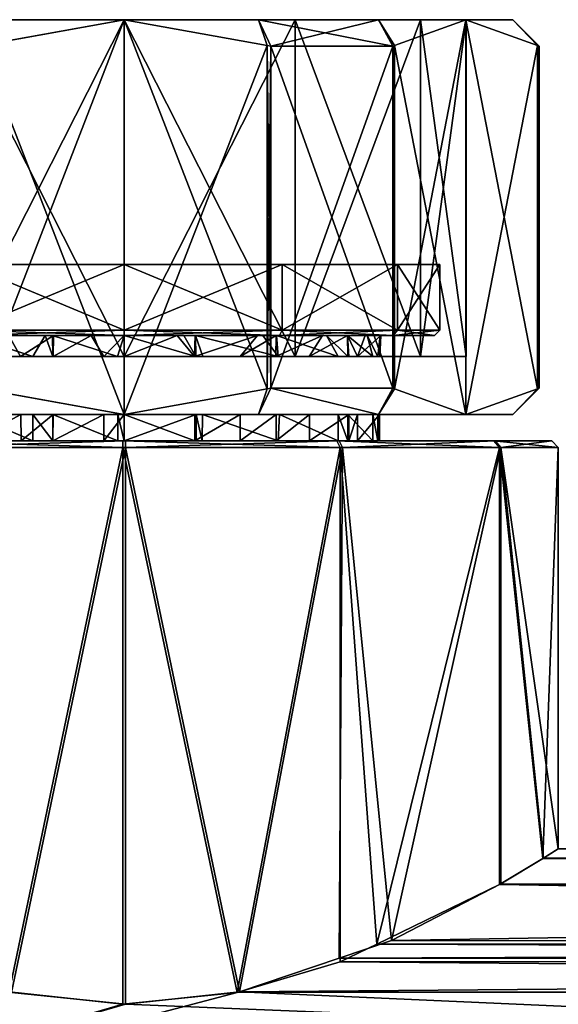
# Model space of a CAD drawing. Extents: x -0.396 to 0.144, y -0.577 to 0.001.
# Tile 40 of 65: x -0.079 to -0.058, y -0.038 to -0.001. Entities that reach past the tile are written whole.
import ezdxf

# ---------------------------------------------------------------- set-up
doc = ezdxf.new("R2010")
doc.units = 0
doc.layers.add('mesh', color=7, linetype='CONTINUOUS')

msp = doc.modelspace()

# ---------------------------------------------------------------- meshes
at = {"layer": 'mesh'}
mesh = msp.add_polyface(dxfattribs=at)
corners = [(-0.080101, -0.0005, -0.608445), (-0.080433, -0.001476, -0.609339), (-0.075, -0.0005, -0.609339), (-0.080568, -0.0015, -0.609339), (-0.084666, -0.0005, -0.605809), (-0.085207, -0.0015, -0.60666), (-0.075, -0.0005, -0.581339), (-0.08016, -0.0005, -0.580254), (-0.0815, -0.0005, -0.58308), (-0.075, -0.0005, -0.579339), (-0.08469, -0.0005, -0.582888), (-0.0815, -0.0005, -0.605597), (-0.075, -0.0005, -0.607339), (-0.0815, -0.013301, -0.605597), (-0.075, -0.013301, -0.607339), (-0.086258, -0.013301, -0.600839), (-0.075, -0.013301, -0.581339), (-0.0815, -0.013301, -0.58308), (-0.075, -0.0155, -0.609339), (-0.080433, -0.014524, -0.579339), (-0.075, -0.0155, -0.579339), (-0.085392, -0.0123, -0.600339), (-0.085219, -0.0125, -0.600239), (-0.081, -0.0123, -0.604731), (-0.081, -0.0123, -0.583946), (-0.0809, -0.0125, -0.58412), (-0.085392, -0.0123, -0.588339), (-0.075, -0.0123, -0.582339), (-0.075, -0.0125, -0.582539), (-0.081, -0.0098, -0.583946), (-0.085392, -0.0098, -0.588339), (-0.075, -0.0098, -0.606339), (-0.081, -0.0098, -0.604731), (-0.075, -0.0123, -0.606339), (-0.075, -0.0098, -0.582339), (-0.068072, -0.0098, -0.594339), (-0.081928, -0.0098, -0.594339), (-0.078464, -0.0098, -0.600339), (-0.071536, -0.0098, -0.588339), (-0.078464, -0.0098, -0.588339), (-0.085392, -0.0098, -0.600339), (-0.071536, -0.0098, -0.600339), (-0.080568, -0.0015, -0.579339), (-0.080568, -0.0145, -0.579339), (-0.085207, -0.0015, -0.582017), (-0.085207, -0.0145, -0.60666), (-0.080568, -0.0145, -0.609339)]
mesh.append_faces([[corners[k] for k in face] for face in [(0, 1, 2, 2), (0, 3, 1, 1), (4, 3, 0, 0), (4, 5, 3, 3), (6, 7, 8, 8), (6, 9, 7, 7), (7, 10, 8, 8), (11, 2, 12, 12), (11, 0, 2, 2), (11, 4, 0, 0), (13, 12, 14, 14), (13, 11, 12, 12), (15, 11, 13, 13), (16, 8, 17, 17), (16, 6, 8, 8), (18, 2, 1, 1), (19, 9, 20, 20), (21, 22, 23, 23), (24, 25, 26, 26), (27, 28, 24, 24), (24, 29, 27, 27), (24, 30, 29, 29), (23, 31, 32, 32), (33, 31, 23, 23), (27, 29, 34, 34), (35, 36, 37, 37), (38, 39, 36, 36), (40, 32, 37, 37), (36, 40, 37, 37), (31, 37, 32, 32), (31, 41, 37, 37), (38, 34, 39, 39), (39, 30, 36, 36), (39, 29, 30, 30), (34, 29, 39, 39), (7, 42, 10, 10), (9, 42, 7, 7), (43, 44, 42, 42), (45, 46, 3, 3), (46, 1, 3, 3), (18, 1, 46, 46), (19, 42, 9, 9), (43, 42, 19, 19)]])
mesh = msp.add_polyface(dxfattribs=at)
corners = [(-0.069899, -0.0005, -0.608445), (-0.069432, -0.0015, -0.609339), (-0.065334, -0.0005, -0.605809), (-0.069567, -0.001476, -0.609339), (-0.075, -0.0005, -0.609339), (-0.075, -0.0005, -0.579339), (-0.069899, -0.0005, -0.580233), (-0.069567, -0.001476, -0.579339), (-0.069432, -0.0015, -0.579339), (-0.064794, -0.0015, -0.582017), (-0.065334, -0.0005, -0.582868), (-0.064794, -0.0145, -0.582017), (-0.069432, -0.0145, -0.579339), (-0.069432, -0.0145, -0.609339), (-0.064794, -0.0015, -0.60666), (-0.0685, -0.0005, -0.58308), (-0.075, -0.0005, -0.581339), (-0.075, -0.0005, -0.607339), (-0.0685, -0.0005, -0.605597), (-0.0685, -0.013301, -0.58308), (-0.075, -0.013301, -0.581339), (-0.063742, -0.013301, -0.587839), (-0.075, -0.013301, -0.607339), (-0.0685, -0.013301, -0.605597), (-0.069567, -0.014524, -0.609339), (-0.075, -0.0155, -0.609339), (-0.069567, -0.014524, -0.579339), (-0.075, -0.0155, -0.579339), (-0.069, -0.0123, -0.583946), (-0.0691, -0.0125, -0.58412), (-0.075, -0.0123, -0.582339), (-0.075, -0.0123, -0.606339), (-0.075, -0.0125, -0.606139), (-0.069, -0.0123, -0.604731), (-0.069, -0.0098, -0.604731), (-0.075, -0.0098, -0.606339), (-0.064608, -0.0098, -0.600339), (-0.075, -0.0098, -0.582339), (-0.069, -0.0098, -0.583946), (-0.068072, -0.0098, -0.594339), (-0.078464, -0.0098, -0.600339), (-0.071536, -0.0098, -0.600339), (-0.071536, -0.0098, -0.588339), (-0.081928, -0.0098, -0.594339), (-0.063, -0.0098, -0.594339), (-0.064608, -0.0098, -0.588339)]
mesh.append_faces([[corners[k] for k in face] for face in [(0, 1, 2, 2), (0, 3, 1, 1), (4, 3, 0, 0), (5, 6, 7, 7), (6, 8, 7, 7), (6, 9, 8, 8), (10, 9, 6, 6), (11, 12, 8, 8), (13, 14, 1, 1), (15, 5, 16, 16), (17, 0, 18, 18), (17, 4, 0, 0), (0, 2, 18, 18), (15, 6, 5, 5), (15, 10, 6, 6), (19, 16, 20, 20), (19, 15, 16, 16), (21, 15, 19, 19), (22, 18, 23, 23), (22, 17, 18, 18), (24, 4, 25, 25), (24, 3, 4, 4), (13, 3, 24, 24), (13, 1, 3, 3), (26, 8, 12, 12), (26, 7, 8, 8), (27, 7, 26, 26), (27, 5, 7, 7), (28, 29, 30, 30), (31, 32, 33, 33), (31, 34, 35, 35), (33, 34, 31, 31), (33, 36, 34, 34), (28, 37, 38, 38), (30, 37, 28, 28), (39, 40, 41, 41), (42, 43, 39, 39), (34, 41, 35, 35), (41, 44, 39, 39), (34, 36, 41, 41), (42, 38, 37, 37), (39, 38, 42, 42), (39, 45, 38, 38)]])
mesh = msp.add_polyface(dxfattribs=at)
corners = [(-0.06201, -0.0005, -0.601839), (-0.065334, -0.0005, -0.605809), (-0.064726, -0.001476, -0.606544), (-0.064794, -0.0015, -0.60666), (-0.069432, -0.0015, -0.609339), (-0.059293, -0.001476, -0.597134), (-0.060233, -0.0005, -0.596974), (-0.060233, -0.0005, -0.591703), (-0.059293, -0.001476, -0.591544), (-0.06201, -0.0005, -0.586839), (-0.059226, -0.0015, -0.59166), (-0.059226, -0.0015, -0.597017), (-0.065334, -0.0005, -0.582868), (-0.064726, -0.001476, -0.582134), (-0.064794, -0.0015, -0.582017), (-0.059226, -0.0145, -0.597017), (-0.059226, -0.0145, -0.59166), (-0.064794, -0.0145, -0.582017), (-0.069432, -0.0015, -0.579339), (-0.069432, -0.0145, -0.609339), (-0.064794, -0.0145, -0.60666), (-0.063742, -0.0005, -0.600839), (-0.062, -0.0005, -0.594339), (-0.0685, -0.0005, -0.605597), (-0.063742, -0.0005, -0.587839), (-0.0685, -0.0005, -0.58308), (-0.063742, -0.013301, -0.587839), (-0.062, -0.013301, -0.594339), (-0.063742, -0.013301, -0.600839), (-0.0685, -0.013301, -0.605597), (-0.064726, -0.014524, -0.582134), (-0.06201, -0.0155, -0.586839), (-0.059293, -0.014524, -0.591544), (-0.064726, -0.014524, -0.606544), (-0.06201, -0.0155, -0.601839), (-0.059293, -0.014524, -0.597134), (-0.063, -0.0123, -0.594339), (-0.064608, -0.0098, -0.588339), (-0.063, -0.0098, -0.594339), (-0.064608, -0.0123, -0.588339), (-0.069, -0.0098, -0.583946), (-0.071536, -0.0098, -0.600339), (-0.064608, -0.0098, -0.600339), (-0.068072, -0.0098, -0.594339)]
mesh.append_faces([[corners[k] for k in face] for face in [(0, 1, 2, 2), (1, 3, 2, 2), (1, 4, 3, 3), (5, 6, 0, 0), (7, 8, 9, 9), (7, 10, 8, 8), (6, 10, 7, 7), (6, 11, 10, 10), (5, 11, 6, 6), (12, 13, 14, 14), (9, 13, 12, 12), (15, 10, 11, 11), (15, 16, 10, 10), (17, 18, 14, 14), (19, 20, 3, 3), (21, 6, 22, 22), (21, 0, 6, 6), (23, 0, 21, 21), (23, 1, 0, 0), (24, 12, 25, 25), (24, 9, 12, 12), (22, 9, 24, 24), (22, 7, 9, 9), (6, 7, 22, 22), (26, 24, 25, 25), (27, 24, 26, 26), (27, 22, 24, 24), (28, 22, 27, 27), (28, 21, 22, 22), (29, 21, 28, 28), (29, 23, 21, 21), (13, 17, 14, 14), (9, 30, 13, 13), (8, 31, 9, 9), (10, 32, 8, 8), (33, 2, 3, 3), (34, 0, 2, 2), (35, 5, 0, 0), (15, 11, 5, 5), (36, 37, 38, 38), (39, 40, 37, 37), (41, 42, 38, 38), (38, 37, 43, 43)]])
mesh = msp.add_polyface(dxfattribs=at)
corners = [(-0.064726, -0.001476, -0.582134), (-0.064726, -0.014524, -0.582134), (-0.064794, -0.0145, -0.582017), (-0.06201, -0.0005, -0.586839), (-0.06201, -0.0155, -0.586839), (-0.059293, -0.001476, -0.591544), (-0.059293, -0.014524, -0.591544), (-0.059226, -0.0015, -0.59166), (-0.059226, -0.0145, -0.59166), (-0.064726, -0.014524, -0.606544), (-0.064794, -0.0015, -0.60666), (-0.064794, -0.0145, -0.60666), (-0.06201, -0.0155, -0.601839), (-0.064726, -0.001476, -0.606544), (-0.059293, -0.014524, -0.597134), (-0.06201, -0.0005, -0.601839), (-0.059226, -0.0145, -0.597017), (-0.059293, -0.001476, -0.597134), (-0.064781, -0.0125, -0.588439), (-0.066514, -0.0125, -0.589817), (-0.067465, -0.0125, -0.588151), (-0.065842, -0.0125, -0.590994), (-0.0632, -0.0125, -0.594339), (-0.06527, -0.0125, -0.594336), (-0.064781, -0.0125, -0.600239), (-0.065759, -0.0125, -0.597448), (-0.065251, -0.0125, -0.594214), (-0.066519, -0.0125, -0.598861), (-0.067309, -0.0125, -0.600331), (-0.0691, -0.0125, -0.604558), (-0.064608, -0.0123, -0.588339), (-0.069, -0.0123, -0.583946), (-0.063, -0.0123, -0.594339), (-0.064608, -0.0123, -0.600339), (-0.069, -0.0123, -0.604731), (-0.064608, -0.0098, -0.600339), (-0.063, -0.0098, -0.594339), (-0.064608, -0.0098, -0.588339), (-0.069, -0.0098, -0.583946), (-0.066128, -0.013301, -0.590295), (-0.066466, -0.013301, -0.589797), (-0.0665, -0.013301, -0.598882), (-0.066871, -0.013301, -0.599721), (-0.065548, -0.013301, -0.59673), (-0.065358, -0.013301, -0.59433), (-0.06529, -0.013301, -0.593461), (-0.067964, -0.013301, -0.58759)]
mesh.append_faces([[corners[k] for k in face] for face in [(0, 1, 2, 2), (3, 4, 1, 1), (5, 6, 4, 4), (7, 8, 6, 6), (9, 10, 11, 11), (12, 13, 9, 9), (14, 15, 12, 12), (16, 17, 14, 14), (18, 19, 20, 20), (18, 21, 19, 19), (22, 21, 18, 18), (23, 24, 25, 25), (23, 22, 24, 24), (26, 22, 23, 23), (26, 21, 22, 22), (24, 27, 25, 25), (24, 28, 27, 27), (29, 28, 24, 24), (30, 18, 31, 31), (30, 22, 18, 18), (32, 22, 30, 30), (32, 24, 22, 22), (33, 24, 32, 32), (33, 29, 24, 24), (34, 29, 33, 33), (33, 35, 34, 34), (33, 36, 35, 35), (32, 36, 33, 33), (30, 37, 32, 32), (31, 38, 30, 30), (39, 40, 19, 19), (41, 28, 42, 42), (41, 27, 28, 28), (43, 27, 41, 41), (43, 25, 27, 27), (44, 25, 43, 43), (44, 23, 25, 25), (45, 23, 44, 44), (45, 26, 23, 23), (39, 26, 45, 45), (39, 21, 26, 26), (19, 21, 39, 39), (46, 19, 40, 40)]])
mesh = msp.add_polyface(dxfattribs=at)
corners = [(-0.0994, -0.045, -0.571822), (0.070672, -0.037446, -0.578416), (0.075, -0.037906, -0.577839), (-0.065402, -0.035621, -0.581407), (0.064839, -0.035483, -0.581339), (0.066883, -0.036171, -0.580314), (-0.060737, -0.033359, -0.586043), (0.060711, -0.033344, -0.586089), (-0.059067, -0.032356, -0.598626), (0.059074, -0.03236, -0.598651), (0.0585, -0.032, -0.594339), (0.06675, -0.036279, -0.608628), (-0.070621, -0.037435, -0.610247), (0.07066, -0.037443, -0.610258), (0.065393, -0.035619, -0.607271), (-0.066835, -0.036157, -0.608343), (0.060711, -0.033344, -0.602589), (-0.064839, -0.035483, -0.607339), (0.0994, -0.045, -0.571822), (0.002358, -0.047266, -0.570658), (-0.000515, -0.04701, -0.570776), (0.005043, -0.048249, -0.570236), (0.010952, -0.034, -0.31373), (0.009362, -0.0345, -0.319163), (0.010818, -0.0345, -0.31373), (0.009478, -0.006, -0.30823), (0.010952, -0.006, -0.31373), (0.013375, -0.04795, -0.33823), (0.013375, -0.04795, -0.30423), (0.007702, -0.042277, -0.33823), (0.015452, -0.0557, -0.30423), (0.013317, -0.047983, -0.30398), (0.007702, -0.042277, -0.30423), (0.015385, -0.0557, -0.30398), (0.013158, -0.048075, -0.303797), (0.007668, -0.042335, -0.30398), (0.015202, -0.0557, -0.303797), (0.012942, -0.0482, -0.30373), (0.007577, -0.042493, -0.303797), (0.012942, -0.0482, -0.33873), (0.013158, -0.048075, -0.338663), (0.007452, -0.04271, -0.33873), (0.015202, -0.0557, -0.338663), (0.013317, -0.047983, -0.33848), (0.007577, -0.042493, -0.338663), (0.015385, -0.0557, -0.33848), (0.007668, -0.042335, -0.33848), (0.015452, -0.0557, -0.33823), (0.010952, -0.034, 0.481258), (0.009412, -0.034383, 0.475796), (0.010875, -0.034383, 0.481258), (0.009224, -0.034707, 0.475905), (0.010659, -0.034707, 0.481258), (0.009478, -0.006, 0.486758), (0.010952, -0.006, 0.481258), (0.013375, -0.04795, 0.456758), (0.013375, -0.04795, 0.490758), (0.007702, -0.042277, 0.456758), (0.015452, -0.0557, 0.490758), (0.013317, -0.047983, 0.491008), (0.007702, -0.042277, 0.490758), (0.015385, -0.0557, 0.491008), (0.013158, -0.048075, 0.491191), (0.007668, -0.042335, 0.491008), (0.015202, -0.0557, 0.491191), (0.012942, -0.0482, 0.491258), (0.007577, -0.042493, 0.491191), (0.014952, -0.0557, 0.491258), (0.012942, -0.0482, 0.456258), (0.013158, -0.048075, 0.456325), (0.007452, -0.04271, 0.456258), (0.015202, -0.0557, 0.456325), (0.013317, -0.047983, 0.456508), (0.007577, -0.042493, 0.456325), (0.015385, -0.0557, 0.456508), (0.007668, -0.042335, 0.456508), (0.015452, -0.0557, 0.456758), (-0.0585, -0.032, -0.594286), (0.059074, -0.03236, -0.590025)]
mesh.append_faces([[corners[k] for k in face] for face in [(0, 1, 2, 2), (3, 4, 5, 5), (6, 7, 4, 4), (8, 9, 10, 10), (11, 12, 13, 13), (14, 15, 11, 11), (16, 17, 14, 14), (18, 19, 20, 20), (18, 21, 19, 19), (22, 23, 24, 24), (22, 25, 26, 26), (27, 28, 29, 29), (27, 30, 28, 28), (28, 31, 32, 32), (28, 33, 31, 31), (31, 34, 35, 35), (31, 36, 34, 34), (34, 37, 38, 38), (39, 40, 41, 41), (39, 42, 40, 40), (40, 43, 44, 44), (40, 45, 43, 43), (43, 27, 46, 46), (43, 47, 27, 27), (48, 49, 50, 50), (50, 51, 52, 52), (48, 53, 54, 54), (55, 56, 57, 57), (55, 58, 56, 56), (56, 59, 60, 60), (56, 61, 59, 59), (59, 62, 63, 63), (59, 64, 62, 62), (62, 65, 66, 66), (62, 67, 65, 65), (68, 69, 70, 70), (68, 71, 69, 69), (69, 72, 73, 73), (69, 74, 72, 72), (72, 55, 75, 75), (72, 76, 55, 55), (77, 78, 7, 7), (77, 10, 78, 78)]])
mesh = msp.add_polyface(dxfattribs=at)
corners = [(0.060711, -0.033344, -0.602589), (0.059074, -0.03236, -0.598651), (-0.059067, -0.032356, -0.598626), (-0.060684, -0.033328, -0.602543), (-0.000048, -0.034, -0.32473), (-0.005481, -0.0345, -0.32314), (-0.000048, -0.0345, -0.324596), (-0.005548, -0.034, -0.323256), (-0.009459, -0.0345, -0.319163), (-0.005548, -0.034, -0.304203), (-0.000048, -0.0345, -0.302864), (-0.005481, -0.0345, -0.304319), (-0.000048, -0.034, -0.30273), (0.005385, -0.0345, -0.304319), (-0.005298, -0.034866, -0.322823), (-0.000048, -0.034866, -0.32423), (-0.009142, -0.034866, -0.31898), (-0.000048, -0.034866, -0.30323), (-0.005298, -0.034866, -0.304636), (0.005202, -0.034866, -0.304636), (0.004952, -0.035, -0.305069), (-0.005048, -0.035, -0.32239), (-0.008709, -0.035, -0.31873), (-0.000048, -0.035, -0.30373), (-0.005548, -0.006, -0.304203), (-0.000048, -0.034, 0.470258), (-0.00551, -0.034383, 0.471798), (-0.000048, -0.034383, 0.470334), (-0.005548, -0.034, 0.471732), (-0.009509, -0.034383, 0.475796), (-0.005548, -0.034, 0.490785), (-0.000048, -0.034383, 0.492182), (-0.00551, -0.034383, 0.490719), (-0.000048, -0.034, 0.492258), (0.005413, -0.034383, 0.490719), (-0.005402, -0.034707, 0.471986), (-0.000048, -0.034707, 0.470551), (-0.009321, -0.034707, 0.475905), (-0.000048, -0.034707, 0.491965), (-0.005402, -0.034707, 0.490531), (0.005305, -0.034707, 0.490531), (-0.00524, -0.034924, 0.472267), (-0.000048, -0.034924, 0.470876), (-0.00904, -0.034924, 0.476067), (-0.000048, -0.034924, 0.491641), (-0.00524, -0.034924, 0.49025), (0.005143, -0.034924, 0.49025), (0.004952, -0.035, 0.489919), (-0.000048, -0.035, 0.471258), (0.005143, -0.034924, 0.472267), (-0.005048, -0.035, 0.472598), (-0.008709, -0.035, 0.476258), (-0.005048, -0.035, 0.489919), (-0.00904, -0.034924, 0.48645), (-0.000048, -0.035, 0.491258)]
mesh.append_faces([[corners[k] for k in face] for face in [(0, 1, 2, 2), (2, 3, 0, 0), (4, 5, 6, 6), (7, 5, 4, 4), (7, 8, 5, 5), (9, 10, 11, 11), (12, 10, 9, 9), (12, 13, 10, 10), (6, 14, 15, 15), (5, 14, 6, 6), (5, 16, 14, 14), (11, 17, 18, 18), (10, 17, 11, 11), (10, 19, 17, 17), (19, 20, 17, 17), (14, 21, 15, 15), (16, 22, 14, 14), (17, 23, 18, 18), (9, 24, 12, 12), (25, 26, 27, 27), (28, 26, 25, 25), (28, 29, 26, 26), (30, 31, 32, 32), (33, 31, 30, 30), (33, 34, 31, 31), (27, 35, 36, 36), (26, 35, 27, 27), (26, 37, 35, 35), (32, 38, 39, 39), (31, 38, 32, 32), (31, 40, 38, 38), (36, 41, 42, 42), (35, 41, 36, 36), (35, 43, 41, 41), (39, 44, 45, 45), (38, 44, 39, 39), (38, 46, 44, 44), (46, 47, 44, 44), (42, 48, 49, 49), (41, 50, 42, 42), (43, 51, 41, 41), (45, 52, 53, 53), (44, 54, 45, 45)]])
mesh = msp.add_polyface(dxfattribs=at)
corners = [(-0.0815, -0.013301, -0.605597), (-0.08129, -0.013301, -0.601788), (-0.083397, -0.013301, -0.599294), (-0.0815, -0.013301, -0.58308), (-0.075774, -0.013301, -0.584619), (-0.075, -0.013301, -0.581339), (-0.0777, -0.013301, -0.585106), (-0.078941, -0.013301, -0.58542), (-0.080783, -0.013301, -0.586641), (-0.081674, -0.013301, -0.587231), (-0.086258, -0.013301, -0.587839), (-0.080811, -0.013301, -0.602071), (-0.078469, -0.013301, -0.603451), (-0.075, -0.013301, -0.607339), (-0.077713, -0.013301, -0.6036), (-0.07769, -0.0125, -0.58511), (-0.075, -0.0125, -0.582539), (-0.076253, -0.0125, -0.584669), (-0.0809, -0.0125, -0.58412), (-0.079383, -0.0125, -0.585629), (-0.080768, -0.0125, -0.58665), (-0.082019, -0.0125, -0.587571), (-0.0809, -0.0125, -0.604558), (-0.077724, -0.0125, -0.603658), (-0.075, -0.0125, -0.606139), (-0.078009, -0.0125, -0.603613), (-0.081, -0.0123, -0.604731), (-0.075, -0.0123, -0.606339), (-0.085219, -0.0125, -0.600239), (-0.081, -0.0123, -0.583946), (-0.075251, -0.013301, -0.604085), (-0.083143, -0.0125, -0.5997), (-0.075005, -0.0125, -0.584719), (-0.08091, -0.0125, -0.602094), (-0.083652, -0.013301, -0.589843)]
mesh.append_faces([[corners[k] for k in face] for face in [(0, 1, 2, 2), (3, 4, 5, 5), (3, 6, 4, 4), (7, 6, 3, 3), (3, 8, 7, 7), (3, 9, 8, 8), (10, 9, 3, 3), (0, 11, 1, 1), (0, 12, 11, 11), (13, 12, 0, 0), (13, 14, 12, 12), (15, 16, 17, 17), (15, 18, 16, 16), (19, 18, 15, 15), (18, 20, 21, 21), (19, 20, 18, 18), (22, 23, 24, 24), (22, 25, 23, 23), (26, 22, 27, 27), (26, 28, 22, 22), (29, 16, 18, 18), (27, 22, 24, 24), (23, 14, 30, 30), (25, 14, 23, 23), (25, 12, 14, 14), (31, 2, 1, 1), (20, 9, 21, 21), (20, 8, 9, 9), (19, 8, 20, 20), (19, 7, 8, 8), (15, 7, 19, 19), (15, 6, 7, 7), (17, 6, 15, 15), (17, 4, 6, 6), (32, 4, 17, 17), (33, 28, 31, 31), (33, 22, 28, 28), (33, 25, 22, 22), (33, 12, 25, 25), (33, 11, 12, 12), (33, 1, 11, 11), (31, 1, 33, 33), (21, 9, 34, 34)]])
mesh = msp.add_polyface(dxfattribs=at)
corners = [(-0.075, -0.0125, -0.582539), (-0.075005, -0.0125, -0.584719), (-0.076253, -0.0125, -0.584669), (-0.072982, -0.0125, -0.5848), (-0.0691, -0.0125, -0.58412), (-0.072305, -0.0125, -0.585068), (-0.069225, -0.0125, -0.586625), (-0.064781, -0.0125, -0.588439), (-0.067465, -0.0125, -0.588151), (-0.069938, -0.0125, -0.586006), (-0.0691, -0.0125, -0.604558), (-0.069213, -0.0125, -0.60207), (-0.067309, -0.0125, -0.600331), (-0.072297, -0.0125, -0.603635), (-0.075, -0.0125, -0.606139), (-0.072738, -0.0125, -0.603823), (-0.069726, -0.0125, -0.602539), (-0.075, -0.0125, -0.604089), (-0.077724, -0.0125, -0.603658), (-0.075, -0.0123, -0.582339), (-0.069, -0.0123, -0.583946), (-0.069, -0.0123, -0.604731), (-0.072274, -0.013301, -0.603658), (-0.072018, -0.013301, -0.603622), (-0.066871, -0.013301, -0.599721), (-0.067964, -0.013301, -0.58759), (-0.066514, -0.0125, -0.589817), (-0.069232, -0.013301, -0.58665), (-0.070595, -0.013301, -0.58564), (-0.072327, -0.013301, -0.585226), (-0.075006, -0.013301, -0.60405), (-0.075251, -0.013301, -0.604085), (-0.075, -0.013301, -0.584589), (-0.075774, -0.013301, -0.584619), (-0.063742, -0.013301, -0.600839), (-0.069153, -0.013301, -0.602131), (-0.0685, -0.013301, -0.605597)]
mesh.append_faces([[corners[k] for k in face] for face in [(0, 1, 2, 2), (0, 3, 1, 1), (4, 3, 0, 0), (4, 5, 3, 3), (6, 7, 8, 8), (6, 4, 7, 7), (9, 4, 6, 6), (9, 5, 4, 4), (10, 11, 12, 12), (13, 14, 15, 15), (13, 10, 14, 14), (16, 10, 13, 13), (16, 11, 10, 10), (14, 17, 15, 15), (14, 18, 17, 17), (19, 4, 0, 0), (20, 7, 4, 4), (21, 14, 10, 10), (22, 15, 17, 17), (22, 13, 15, 15), (23, 13, 22, 22), (24, 12, 11, 11), (25, 8, 26, 26), (27, 8, 25, 25), (27, 6, 8, 8), (28, 6, 27, 27), (28, 9, 6, 6), (29, 9, 28, 28), (17, 30, 22, 22), (17, 31, 30, 30), (18, 31, 17, 17), (1, 32, 33, 33), (3, 32, 1, 1), (3, 29, 32, 32), (5, 29, 3, 3), (5, 9, 29, 29), (34, 35, 36, 36), (35, 23, 36, 36), (34, 24, 35, 35), (23, 35, 13, 13), (35, 16, 13, 13), (35, 11, 16, 16), (24, 11, 35, 35)]])
mesh = msp.add_polyface(dxfattribs=at)
corners = [(-0.069899, -0.0155, -0.580233), (-0.06923, -0.0155, -0.586651), (-0.070595, -0.0155, -0.585637), (-0.065334, -0.0155, -0.582868), (-0.067962, -0.0155, -0.587593), (-0.066465, -0.0155, -0.589797), (-0.072321, -0.0155, -0.585226), (-0.075, -0.0155, -0.579339), (-0.075, -0.0155, -0.584589), (-0.075, -0.0155, -0.609339), (-0.077718, -0.0155, -0.603599), (-0.075243, -0.0155, -0.604086), (-0.075778, -0.0155, -0.58462), (-0.069899, -0.0155, -0.608445), (-0.072268, -0.0155, -0.60366), (-0.072031, -0.0155, -0.603627), (-0.075005, -0.0155, -0.604052), (-0.072327, -0.013301, -0.585226), (-0.070595, -0.013301, -0.58564), (-0.0685, -0.013301, -0.58308), (-0.075, -0.013301, -0.581339), (-0.075, -0.013301, -0.584589), (-0.075774, -0.013301, -0.584619), (-0.075251, -0.013301, -0.604085), (-0.077713, -0.013301, -0.6036), (-0.075, -0.013301, -0.607339), (-0.075006, -0.013301, -0.60405), (-0.072274, -0.013301, -0.603658), (-0.0685, -0.013301, -0.605597), (-0.072018, -0.013301, -0.603622), (-0.063742, -0.013301, -0.587839), (-0.067964, -0.013301, -0.58759), (-0.066466, -0.013301, -0.589797), (-0.069232, -0.013301, -0.58665), (-0.069432, -0.0145, -0.579339), (-0.069567, -0.014524, -0.579339), (-0.069567, -0.014524, -0.609339), (-0.069432, -0.0145, -0.609339), (-0.065334, -0.0155, -0.605809), (-0.064794, -0.0145, -0.60666), (-0.067961, -0.0165, -0.587595), (-0.066131, -0.0155, -0.590288), (-0.066465, -0.0165, -0.589797), (-0.066873, -0.0155, -0.599724), (-0.066501, -0.0165, -0.598881), (-0.0665, -0.0155, -0.598881), (-0.072037, -0.0165, -0.603629), (-0.075005, -0.0165, -0.604052), (-0.075779, -0.0165, -0.58462), (-0.0691, -0.0155, -0.602103), (-0.066874, -0.0165, -0.599725), (-0.06915, -0.0165, -0.602129)]
mesh.append_faces([[corners[k] for k in face] for face in [(0, 1, 2, 2), (0, 3, 1, 1), (3, 4, 1, 1), (3, 5, 4, 4), (6, 0, 2, 2), (6, 7, 0, 0), (8, 7, 6, 6), (9, 10, 11, 11), (8, 12, 7, 7), (13, 14, 15, 15), (9, 14, 13, 13), (9, 16, 14, 14), (11, 16, 9, 9), (17, 18, 19, 19), (20, 17, 19, 19), (20, 21, 17, 17), (20, 22, 21, 21), (23, 24, 25, 25), (25, 26, 23, 23), (25, 27, 26, 26), (28, 27, 25, 25), (28, 29, 27, 27), (30, 31, 32, 32), (19, 33, 31, 31), (18, 33, 19, 19), (0, 34, 3, 3), (0, 35, 34, 34), (7, 35, 0, 0), (13, 36, 9, 9), (13, 37, 36, 36), (38, 37, 13, 13), (38, 39, 37, 37), (5, 40, 4, 4), (41, 42, 5, 5), (43, 44, 45, 45), (14, 46, 15, 15), (11, 47, 16, 16), (8, 48, 12, 12), (38, 49, 43, 43), (13, 49, 38, 38), (13, 15, 49, 49), (49, 50, 43, 43), (15, 51, 49, 49)]])
mesh = msp.add_polyface(dxfattribs=at)
corners = [(-0.06201, -0.0155, -0.586839), (-0.066465, -0.0155, -0.589797), (-0.065334, -0.0155, -0.582868), (-0.066131, -0.0155, -0.590288), (-0.060233, -0.0155, -0.591703), (-0.065291, -0.0155, -0.593455), (-0.06536, -0.0155, -0.59433), (-0.060233, -0.0155, -0.596974), (-0.065552, -0.0155, -0.596739), (-0.0665, -0.0155, -0.598881), (-0.06201, -0.0155, -0.601839), (-0.066873, -0.0155, -0.599724), (-0.065334, -0.0155, -0.605809), (-0.06529, -0.013301, -0.593461), (-0.063742, -0.013301, -0.587839), (-0.066128, -0.013301, -0.590295), (-0.062, -0.013301, -0.594339), (-0.065358, -0.013301, -0.59433), (-0.063742, -0.013301, -0.600839), (-0.0665, -0.013301, -0.598882), (-0.066871, -0.013301, -0.599721), (-0.065548, -0.013301, -0.59673), (-0.066466, -0.013301, -0.589797), (-0.0685, -0.013301, -0.58308), (-0.067964, -0.013301, -0.58759), (-0.059293, -0.014524, -0.597134), (-0.059226, -0.0145, -0.597017), (-0.059226, -0.0145, -0.59166), (-0.059293, -0.014524, -0.591544), (-0.064726, -0.014524, -0.582134), (-0.064794, -0.0145, -0.582017), (-0.069432, -0.0145, -0.579339), (-0.064726, -0.014524, -0.606544), (-0.064794, -0.0145, -0.60666), (-0.060953, -0.0165, -0.586169), (-0.066465, -0.0165, -0.589797), (-0.066133, -0.0165, -0.590285), (-0.067961, -0.0165, -0.587595), (-0.06692, -0.0165, -0.58024), (-0.065291, -0.0165, -0.593453), (-0.065361, -0.0165, -0.59433), (-0.065553, -0.0165, -0.596743), (-0.066501, -0.0165, -0.598881), (-0.060901, -0.0165, -0.602418), (-0.06915, -0.0165, -0.602129), (-0.06683, -0.0165, -0.608385)]
mesh.append_faces([[corners[k] for k in face] for face in [(0, 1, 2, 2), (0, 3, 1, 1), (4, 3, 0, 0), (4, 5, 3, 3), (4, 6, 5, 5), (7, 6, 4, 4), (7, 8, 6, 6), (7, 9, 8, 8), (10, 9, 7, 7), (10, 11, 9, 9), (12, 11, 10, 10), (13, 14, 15, 15), (13, 16, 14, 14), (17, 16, 13, 13), (18, 19, 20, 20), (16, 19, 18, 18), (16, 21, 19, 19), (17, 21, 16, 16), (14, 22, 15, 15), (23, 24, 14, 14), (10, 7, 25, 25), (7, 26, 25, 25), (7, 27, 26, 26), (4, 27, 7, 7), (4, 28, 27, 27), (0, 28, 4, 4), (0, 2, 29, 29), (2, 30, 29, 29), (2, 31, 30, 30), (32, 12, 10, 10), (32, 33, 12, 12), (34, 35, 36, 36), (34, 37, 35, 35), (38, 37, 34, 34), (5, 36, 3, 3), (5, 39, 36, 36), (6, 39, 5, 5), (6, 40, 39, 39), (8, 40, 6, 6), (8, 41, 40, 40), (9, 41, 8, 8), (9, 42, 41, 41), (43, 44, 45, 45)]])
mesh = msp.add_polyface(dxfattribs=at)
corners = [(-0.075, -0.0155, -0.609339), (-0.08016, -0.0155, -0.608423), (-0.077718, -0.0155, -0.603599), (-0.078473, -0.0155, -0.603451), (-0.080812, -0.0155, -0.602069), (-0.08469, -0.0155, -0.605789), (-0.081299, -0.0155, -0.601781), (-0.08799, -0.0155, -0.601839), (-0.08339, -0.0155, -0.599305), (-0.080785, -0.0155, -0.586642), (-0.084666, -0.0155, -0.582868), (-0.080101, -0.0155, -0.580233), (-0.078927, -0.0155, -0.585412), (-0.077706, -0.0155, -0.585105), (-0.075, -0.0155, -0.579339), (-0.075778, -0.0155, -0.58462), (-0.081673, -0.0155, -0.587231), (-0.080433, -0.014524, -0.579339), (-0.080568, -0.0145, -0.579339), (-0.085207, -0.0145, -0.582017), (-0.074948, -0.0165, -0.610589), (-0.078475, -0.0165, -0.603451), (-0.08308, -0.0165, -0.608438), (-0.07772, -0.0165, -0.603599), (-0.075239, -0.0165, -0.604086), (-0.075243, -0.0155, -0.604086), (-0.080813, -0.0165, -0.602068), (-0.081304, -0.0165, -0.601778), (-0.083387, -0.0165, -0.599309), (-0.083543, -0.0155, -0.598904), (-0.083542, -0.0165, -0.598903), (-0.081672, -0.0165, -0.58723), (-0.080785, -0.0165, -0.586643), (-0.07892, -0.0165, -0.585408), (-0.077709, -0.0165, -0.585104), (-0.075779, -0.0165, -0.58462), (-0.083589, -0.0155, -0.589761), (-0.080568, -0.0145, -0.609339), (-0.083589, -0.0165, -0.589762)]
mesh.append_faces([[corners[k] for k in face] for face in [(0, 1, 2, 2), (1, 3, 2, 2), (1, 4, 3, 3), (5, 4, 1, 1), (5, 6, 4, 4), (7, 8, 6, 6), (9, 10, 11, 11), (11, 12, 9, 9), (11, 13, 12, 12), (14, 13, 11, 11), (14, 15, 13, 13), (9, 16, 10, 10), (11, 17, 14, 14), (11, 18, 17, 17), (10, 18, 11, 11), (10, 19, 18, 18), (20, 21, 22, 22), (20, 23, 21, 21), (2, 24, 25, 25), (2, 23, 24, 24), (3, 23, 2, 2), (3, 21, 23, 23), (4, 21, 3, 3), (4, 26, 21, 21), (6, 26, 4, 4), (6, 27, 26, 26), (8, 27, 6, 6), (8, 28, 27, 27), (29, 28, 8, 8), (29, 30, 28, 28), (9, 31, 16, 16), (9, 32, 31, 31), (12, 32, 9, 9), (12, 33, 32, 32), (13, 33, 12, 12), (13, 34, 33, 33), (15, 34, 13, 13), (15, 35, 34, 34), (10, 16, 36, 36), (1, 37, 5, 5), (0, 37, 1, 1), (16, 38, 36, 36), (16, 31, 38, 38)]])
mesh = msp.add_polyface(dxfattribs=at)
corners = [(-0.066796, -0.036296, -0.580023), (0.066883, -0.036171, -0.580314), (0.070672, -0.037446, -0.578416), (0.07066, -0.037443, -0.610258), (-0.070621, -0.037435, -0.610247), (0.0994, -0.045, -0.616855), (0.009236, -0.052101, -0.569017), (0.005043, -0.048249, -0.570236), (0.0994, -0.045, -0.571822), (-0.0994, -0.045, -0.616855), (0.0994, -0.058, -0.620339), (0.064839, -0.035483, -0.581339), (0.06675, -0.01675, -0.580049), (0.060711, -0.01675, -0.586089), (0.060711, -0.033344, -0.586089), (0.0585, -0.01675, -0.594339), (0.059074, -0.03236, -0.598651), (0.060711, -0.01675, -0.602589), (0.0585, -0.032, -0.594339), (0.059074, -0.03236, -0.590025), (0.065393, -0.035619, -0.607271), (0.06675, -0.01675, -0.608628), (0.060711, -0.033344, -0.602589), (0.06675, -0.036279, -0.608628), (0.060927, -0.0165, -0.586214), (0.065764, -0.0165, -0.591219), (0.066521, -0.0165, -0.589818), (0.05875, -0.0165, -0.594339), (0.069208, -0.0165, -0.586607), (0.066875, -0.0165, -0.580266), (0.067323, -0.0165, -0.588331), (0.065272, -0.0165, -0.594342), (0.065251, -0.0165, -0.594476), (0.060927, -0.0165, -0.602464), (0.065841, -0.0165, -0.597678), (0.066516, -0.0165, -0.598859), (0.067468, -0.0165, -0.600526), (0.066875, -0.0165, -0.608412), (0.065386, -0.0155, -0.594335), (0.065351, -0.0155, -0.59295), (0.065434, -0.0155, -0.596215), (0.066457, -0.0155, -0.598904), (0.066411, -0.0155, -0.589761)]
mesh.append_faces([[corners[k] for k in face] for face in [(0, 1, 2, 2), (3, 4, 5, 5), (6, 7, 8, 8), (9, 10, 5, 5), (11, 12, 1, 1), (11, 13, 12, 12), (14, 13, 11, 11), (15, 16, 17, 17), (15, 18, 16, 16), (13, 18, 15, 15), (13, 19, 18, 18), (14, 19, 13, 13), (17, 20, 21, 21), (17, 22, 20, 20), (16, 22, 17, 17), (20, 23, 21, 21), (24, 25, 26, 26), (27, 25, 24, 24), (24, 28, 29, 29), (24, 30, 28, 28), (26, 30, 24, 24), (27, 31, 25, 25), (27, 32, 31, 31), (33, 32, 27, 27), (33, 34, 32, 32), (33, 35, 34, 34), (33, 36, 35, 35), (37, 36, 33, 33), (12, 24, 29, 29), (13, 24, 12, 12), (13, 27, 24, 24), (15, 27, 13, 13), (15, 33, 27, 27), (17, 33, 15, 15), (17, 37, 33, 33), (21, 37, 17, 17), (31, 38, 39, 39), (32, 38, 31, 31), (32, 34, 38, 38), (34, 40, 38, 38), (35, 41, 34, 34), (25, 42, 26, 26), (31, 42, 25, 25)]])
mesh = msp.add_polyface(dxfattribs=at)
corners = [(-0.074947, -0.01675, -0.610839), (-0.070621, -0.037435, -0.610247), (-0.066704, -0.01675, -0.608602), (-0.074947, -0.037906, -0.610839), (-0.066835, -0.036157, -0.608343), (-0.075053, -0.01675, -0.577839), (-0.070711, -0.037454, -0.578406), (-0.075053, -0.037906, -0.577839), (-0.066796, -0.01675, -0.580023), (-0.066796, -0.036296, -0.580023), (-0.065402, -0.035621, -0.581407), (-0.072319, -0.0165, -0.585226), (-0.070595, -0.0165, -0.585637), (-0.06692, -0.0165, -0.58024), (-0.075052, -0.0165, -0.578089), (-0.075, -0.0165, -0.584589), (-0.075779, -0.0165, -0.58462), (-0.075239, -0.0165, -0.604086), (-0.07772, -0.0165, -0.603599), (-0.074948, -0.0165, -0.610589), (-0.075005, -0.0165, -0.604052), (-0.072265, -0.0165, -0.603661), (-0.06683, -0.0165, -0.608385), (-0.072037, -0.0165, -0.603629), (-0.06923, -0.0165, -0.586652), (-0.067961, -0.0165, -0.587595), (-0.075, -0.0155, -0.584589), (-0.072321, -0.0155, -0.585226), (-0.072268, -0.0155, -0.60366), (-0.075005, -0.0155, -0.604052), (-0.070595, -0.0155, -0.585637), (-0.06923, -0.0155, -0.586651), (-0.067962, -0.0155, -0.587593), (-0.066465, -0.0155, -0.589797), (-0.066465, -0.0165, -0.589797), (-0.066131, -0.0155, -0.590288), (-0.066133, -0.0165, -0.590285), (-0.066873, -0.0155, -0.599724), (-0.066874, -0.0165, -0.599725), (-0.066501, -0.0165, -0.598881), (-0.075243, -0.0155, -0.604086), (-0.06915, -0.0165, -0.602129), (-0.060901, -0.0165, -0.602418), (-0.0691, -0.0155, -0.602103), (-0.072031, -0.0155, -0.603627)]
mesh.append_faces([[corners[k] for k in face] for face in [(0, 1, 2, 2), (0, 3, 1, 1), (1, 4, 2, 2), (5, 6, 7, 7), (8, 6, 5, 5), (8, 9, 6, 6), (10, 9, 8, 8), (11, 12, 13, 13), (14, 11, 13, 13), (14, 15, 11, 11), (14, 16, 15, 15), (17, 18, 19, 19), (19, 20, 17, 17), (19, 21, 20, 20), (22, 21, 19, 19), (22, 23, 21, 21), (13, 24, 25, 25), (12, 24, 13, 13), (0, 22, 19, 19), (2, 22, 0, 0), (8, 14, 13, 13), (5, 14, 8, 8), (26, 27, 11, 11), (28, 29, 20, 20), (30, 11, 27, 27), (30, 12, 11, 11), (31, 12, 30, 30), (31, 24, 12, 12), (32, 24, 31, 31), (32, 25, 24, 24), (33, 34, 25, 25), (35, 36, 34, 34), (37, 38, 39, 39), (28, 21, 23, 23), (20, 21, 28, 28), (40, 17, 20, 20), (26, 15, 16, 16), (11, 15, 26, 26), (41, 23, 22, 22), (42, 38, 41, 41), (43, 41, 38, 38), (44, 23, 41, 41)]])
mesh = msp.add_polyface(dxfattribs=at)
corners = [(-0.0994, -0.032, -0.594339), (-0.0995, -0.03557, -0.581389), (-0.0995, -0.0321, -0.594339), (-0.083296, -0.01675, -0.580076), (-0.075053, -0.01675, -0.577839), (-0.079377, -0.037435, -0.57843), (-0.089316, -0.01675, -0.586135), (-0.089316, -0.033328, -0.586135), (-0.090934, -0.032356, -0.590054), (-0.085161, -0.035483, -0.581339), (-0.083165, -0.036157, -0.580335), (-0.0915, -0.01675, -0.594392), (-0.090912, -0.032369, -0.598704), (-0.089263, -0.01675, -0.602634), (-0.084598, -0.035621, -0.60727), (-0.083204, -0.01675, -0.608654), (-0.089263, -0.033359, -0.602634), (-0.079288, -0.037454, -0.610272), (-0.074947, -0.01675, -0.610839), (-0.083204, -0.036296, -0.608654), (-0.074947, -0.037906, -0.610839), (-0.075053, -0.037906, -0.577839), (-0.08317, -0.0165, -0.580292), (-0.075779, -0.0165, -0.58462), (-0.075052, -0.0165, -0.578089), (-0.077709, -0.0165, -0.585104), (-0.07892, -0.0165, -0.585408), (-0.080785, -0.0165, -0.586643), (-0.081672, -0.0165, -0.58723), (-0.089099, -0.0165, -0.586259), (-0.08308, -0.0165, -0.608438), (-0.083387, -0.0165, -0.599309), (-0.089047, -0.0165, -0.602509), (-0.081304, -0.0165, -0.601778), (-0.080813, -0.0165, -0.602068), (-0.078475, -0.0165, -0.603451), (-0.09125, -0.0165, -0.594391), (-0.074948, -0.0165, -0.610589), (-0.0994, -0.035483, -0.607339), (-0.0915, -0.032, -0.594392)]
mesh.append_faces([[corners[k] for k in face] for face in [(0, 1, 2, 2), (3, 4, 5, 5), (6, 7, 8, 8), (6, 9, 7, 7), (3, 9, 6, 6), (3, 10, 9, 9), (5, 10, 3, 3), (11, 12, 13, 13), (13, 14, 15, 15), (13, 16, 14, 14), (12, 16, 13, 13), (15, 17, 18, 18), (15, 19, 17, 17), (14, 19, 15, 15), (17, 20, 18, 18), (4, 21, 5, 5), (22, 23, 24, 24), (22, 25, 23, 23), (26, 25, 22, 22), (22, 27, 26, 26), (22, 28, 27, 27), (29, 28, 22, 22), (30, 31, 32, 32), (30, 33, 31, 31), (30, 34, 33, 33), (30, 35, 34, 34), (3, 22, 4, 4), (3, 29, 22, 22), (6, 29, 3, 3), (6, 36, 29, 29), (11, 36, 6, 6), (11, 32, 36, 36), (13, 32, 11, 11), (13, 30, 32, 32), (15, 30, 13, 13), (15, 37, 30, 30), (18, 37, 15, 15), (4, 22, 24, 24), (38, 39, 0, 0), (0, 39, 8, 8), (11, 39, 12, 12), (6, 39, 11, 11), (8, 39, 6, 6)]])
mesh = msp.add_polyface(dxfattribs=at)
corners = [(-0.070711, -0.037454, -0.578406), (0.070672, -0.037446, -0.578416), (-0.0994, -0.045, -0.571822), (-0.066796, -0.036296, -0.580023), (-0.065402, -0.035621, -0.581407), (0.066883, -0.036171, -0.580314), (-0.060737, -0.033359, -0.586043), (0.064839, -0.035483, -0.581339), (-0.059088, -0.032369, -0.589974), (0.060711, -0.033344, -0.586089), (0.0994, -0.045, -0.616855), (-0.070621, -0.037435, -0.610247), (-0.074947, -0.037906, -0.610839), (0.06675, -0.036279, -0.608628), (-0.066835, -0.036157, -0.608343), (0.065393, -0.035619, -0.607271), (-0.064839, -0.035483, -0.607339), (0.060711, -0.033344, -0.602589), (-0.060684, -0.033328, -0.602543), (-0.003359, -0.04751, -0.570549), (-0.005947, -0.048715, -0.570053), (-0.000515, -0.04701, -0.570776), (-0.009799, -0.052909, -0.568842), (-0.011048, -0.058, -0.568339), (-0.0994, -0.045, -0.616855), (-0.0994, -0.058, -0.620339), (0.0994, -0.058, -0.620339), (-0.060684, -0.01675, -0.602543), (-0.059067, -0.032356, -0.598626), (-0.066704, -0.01675, -0.608602), (-0.0585, -0.01675, -0.594286), (-0.060737, -0.01675, -0.586043), (-0.066796, -0.01675, -0.580023), (-0.065291, -0.0165, -0.593453), (-0.060953, -0.0165, -0.586169), (-0.066133, -0.0165, -0.590285), (-0.05875, -0.0165, -0.594286), (-0.065361, -0.0165, -0.59433), (-0.060901, -0.0165, -0.602418), (-0.066501, -0.0165, -0.598881), (-0.066874, -0.0165, -0.599725), (-0.065553, -0.0165, -0.596743), (-0.06683, -0.0165, -0.608385), (-0.06692, -0.0165, -0.58024), (-0.0585, -0.032, -0.594286), (0.0585, -0.032, -0.594339)]
mesh.append_faces([[corners[k] for k in face] for face in [(0, 1, 2, 2), (3, 1, 0, 0), (4, 5, 3, 3), (6, 7, 4, 4), (8, 9, 6, 6), (10, 11, 12, 12), (13, 14, 11, 11), (15, 16, 14, 14), (17, 18, 16, 16), (19, 20, 2, 2), (2, 21, 19, 19), (2, 22, 23, 23), (20, 22, 2, 2), (24, 10, 12, 12), (25, 26, 24, 24), (27, 18, 28, 28), (27, 16, 18, 18), (29, 16, 27, 27), (29, 14, 16, 16), (30, 8, 31, 31), (31, 4, 32, 32), (31, 6, 4, 4), (8, 6, 31, 31), (33, 34, 35, 35), (33, 36, 34, 34), (37, 36, 33, 33), (38, 39, 40, 40), (36, 39, 38, 38), (36, 41, 39, 39), (37, 41, 36, 36), (29, 38, 42, 42), (27, 38, 29, 29), (27, 36, 38, 38), (30, 36, 27, 27), (30, 34, 36, 36), (31, 34, 30, 30), (31, 43, 34, 34), (32, 43, 31, 31), (44, 9, 8, 8), (28, 45, 44, 44), (30, 44, 8, 8), (27, 44, 30, 30), (28, 44, 27, 27)]])
mesh = msp.add_polyface(dxfattribs=at)
corners = [(-0.0995, -0.036658, -0.582017), (-0.100823, -0.036658, -0.582017), (-0.0995, -0.033356, -0.594339), (-0.0995, -0.045678, -0.572997), (-0.100823, -0.045678, -0.572997), (-0.0995, -0.058, -0.569695), (-0.100823, -0.058, -0.569695), (-0.0995, -0.058, -0.568439), (-0.0995, -0.04505, -0.571909), (-0.0995, -0.03557, -0.581389), (-0.0995, -0.0321, -0.594339), (-0.0995, -0.036658, -0.60666), (-0.0995, -0.03557, -0.607289), (-0.0995, -0.045678, -0.615681), (-0.0995, -0.04505, -0.616769), (-0.0995, -0.058, -0.618982), (-0.0995, -0.058, -0.620239), (-0.0994, -0.035483, -0.607339), (-0.084598, -0.035621, -0.60727), (-0.089263, -0.033359, -0.602634), (-0.083165, -0.036157, -0.580335), (-0.0994, -0.035483, -0.581339), (-0.085161, -0.035483, -0.581339), (-0.0994, -0.045, -0.571822), (-0.079377, -0.037435, -0.57843), (-0.075053, -0.037906, -0.577839), (-0.070711, -0.037454, -0.578406), (-0.0994, -0.045, -0.616855), (-0.074947, -0.037906, -0.610839), (-0.079288, -0.037454, -0.610272), (-0.083204, -0.036296, -0.608654), (-0.090912, -0.032369, -0.598704), (-0.089316, -0.033328, -0.586135), (-0.090934, -0.032356, -0.590054), (-0.0994, -0.032, -0.594339), (-0.011048, -0.058, -0.568339), (-0.0994, -0.058, -0.568339), (-0.0994, -0.058, -0.620339), (-0.0915, -0.032, -0.594392)]
mesh.append_faces([[corners[k] for k in face] for face in [(0, 1, 2, 2), (3, 4, 0, 0), (5, 6, 3, 3), (3, 7, 5, 5), (3, 8, 7, 7), (0, 8, 3, 3), (0, 9, 8, 8), (2, 9, 0, 0), (2, 10, 9, 9), (11, 10, 2, 2), (11, 12, 10, 10), (13, 12, 11, 11), (13, 14, 12, 12), (15, 14, 13, 13), (15, 16, 14, 14), (17, 18, 19, 19), (20, 21, 22, 22), (20, 23, 21, 21), (24, 23, 20, 20), (24, 25, 23, 23), (26, 23, 25, 25), (27, 28, 29, 29), (27, 18, 17, 17), (27, 30, 18, 18), (29, 30, 27, 27), (19, 31, 17, 17), (21, 32, 22, 22), (21, 33, 32, 32), (34, 33, 21, 21), (23, 35, 36, 36), (27, 14, 37, 37), (27, 12, 14, 14), (17, 12, 27, 27), (17, 10, 12, 12), (34, 10, 17, 17), (21, 9, 34, 34), (21, 8, 9, 9), (23, 8, 21, 21), (23, 7, 8, 8), (36, 7, 23, 23), (37, 14, 16, 16), (17, 31, 38, 38)]])
mesh = msp.add_polyface(dxfattribs=at)
corners = [(-0.0994, -0.045, -0.571822), (0.0994, -0.045, -0.571822), (-0.000515, -0.04701, -0.570776), (0.002535, -0.035, -0.31801), (0.001343, -0.040263, -0.318532), (0.002535, -0.040417, -0.31801), (-0.002632, -0.035, -0.309449), (-0.00144, -0.040263, -0.308927), (-0.002632, -0.040417, -0.309449), (-0.007798, -0.042277, -0.30423), (-0.005523, -0.048517, -0.30373), (-0.000048, -0.0407, -0.30373), (-0.000048, -0.04705, -0.30373), (-0.007548, -0.04271, -0.30373), (-0.000048, -0.04705, -0.33873), (-0.000048, -0.0407, -0.33873), (-0.007548, -0.04271, -0.33873), (0.005427, -0.048517, -0.33873), (-0.000048, -0.0402, -0.30423), (0.007668, -0.042335, -0.30398), (-0.000048, -0.040267, -0.30398), (-0.000048, -0.04045, -0.303797), (-0.007765, -0.042335, -0.30398), (0.007577, -0.042493, -0.303797), (-0.007673, -0.042493, -0.303797), (0.007452, -0.04271, -0.30373), (-0.000048, -0.04045, -0.338663), (0.007577, -0.042493, -0.338663), (-0.000048, -0.040267, -0.33848), (-0.007673, -0.042493, -0.338663), (0.007668, -0.042335, -0.33848), (-0.000048, -0.0402, -0.33823), (-0.007765, -0.042335, -0.33848), (0.007702, -0.042277, -0.33823), (0.002535, -0.035, 0.476978), (0.001343, -0.040263, 0.476456), (0.002535, -0.040417, 0.476978), (-0.00144, -0.040263, 0.486061), (-0.007798, -0.042277, 0.490758), (-0.002632, -0.040417, 0.485539), (-0.000048, -0.04705, 0.456258), (-0.000048, -0.0407, 0.456258), (-0.007548, -0.04271, 0.456258), (0.005427, -0.048517, 0.456258), (-0.000048, -0.0402, 0.490758), (0.007668, -0.042335, 0.491008), (-0.000048, -0.040267, 0.491008), (-0.000048, -0.04045, 0.491191), (-0.007765, -0.042335, 0.491008), (0.007577, -0.042493, 0.491191), (-0.000048, -0.0407, 0.491258), (-0.007673, -0.042493, 0.491191), (0.007452, -0.04271, 0.491258), (-0.000048, -0.04045, 0.456325), (0.007577, -0.042493, 0.456325), (-0.000048, -0.040267, 0.456508), (-0.007673, -0.042493, 0.456325), (0.007668, -0.042335, 0.456508), (-0.000048, -0.0402, 0.456758), (-0.007765, -0.042335, 0.456508), (0.007702, -0.042277, 0.456758), (-0.000146, -0.0402, -0.308731), (-0.000048, -0.0402, -0.31873), (-0.002464, -0.040389, -0.318108), (0.002367, -0.040389, -0.309352), (-0.000146, -0.0402, 0.486257), (-0.000048, -0.0402, 0.476258), (-0.002464, -0.040389, 0.47688), (0.002367, -0.040389, 0.485636), (-0.000039, -0.047, 0.491258)]
mesh.append_faces([[corners[k] for k in face] for face in [(0, 1, 2, 2), (3, 4, 5, 5), (6, 7, 8, 8), (7, 9, 8, 8), (10, 11, 12, 12), (10, 13, 11, 11), (14, 15, 16, 16), (17, 15, 14, 14), (18, 19, 20, 20), (20, 21, 22, 22), (20, 23, 21, 21), (21, 11, 24, 24), (21, 25, 11, 11), (15, 26, 16, 16), (15, 27, 26, 26), (26, 28, 29, 29), (26, 30, 28, 28), (28, 31, 32, 32), (28, 33, 31, 31), (34, 35, 36, 36), (37, 38, 39, 39), (40, 41, 42, 42), (43, 41, 40, 40), (44, 45, 46, 46), (46, 47, 48, 48), (46, 49, 47, 47), (47, 50, 51, 51), (47, 52, 50, 50), (41, 53, 42, 42), (41, 54, 53, 53), (53, 55, 56, 56), (53, 57, 55, 55), (55, 58, 59, 59), (55, 60, 58, 58), (61, 18, 7, 7), (31, 62, 63, 63), (33, 62, 31, 31), (18, 61, 64, 64), (65, 44, 37, 37), (58, 66, 67, 67), (60, 66, 58, 58), (44, 65, 68, 68), (52, 69, 50, 50)]])

doc.saveas('drawing.dxf')
